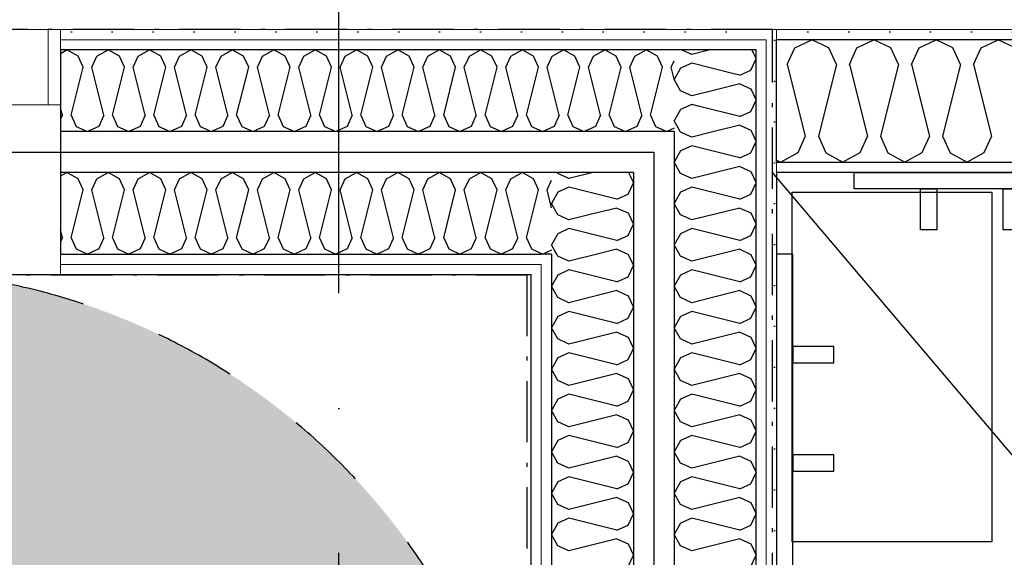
# Model space of a CAD drawing. Header units: millimetres. Extents: x -173281 to 144469, y -85977 to 83288.
# Tile 60 of 88: x -71763 to -70560, y -41433 to -40775. Entities that reach past the tile are written whole.
import ezdxf
from ezdxf.enums import TextEntityAlignment as Align

# ---------------------------------------------------------------- set-up
doc = ezdxf.new("R2010")
doc.units = ezdxf.units.MM
doc.header["$LTSCALE"] = 0.5
doc.header["$MEASUREMENT"] = 0
for name, pattern in [('Over snittplan', [260, 150, -50, 10, -50]), ('PLINE', [0]), ('Prikk & stiplet', [1340.555525, 705.555534, -352.777767, 0, -282.222223]), ('Stipling', [400, 200, -200])]:
    doc.linetypes.add(name, pattern=pattern)
doc.layers.add('234- Vinduer_ dører_ porter(Nye konstruksjoner)', color=7, linetype='Continuous', lineweight=0)
doc.layers.add('236- Innvendig kledning og overflate(Nye konstruksjoner)', color=7, linetype='Continuous', lineweight=0)
for name, color, linetype in [('24-- Innervegger (Skravur)(Nye konstruksjoner)', 7, 'Continuous'), ('24-- Innervegger(Nye konstruksjoner)', 7, 'Continuous'), ('244- Vinduer_ dører_ foldevegger(Nye konstruksjoner)', 7, 'Continuous'), ('255- Gulvoverflate(Nye konstruksjoner)', 7, 'Continuous'), ('255- Gulvoverflate(Polylinje)(Nye konstruksjoner)', 7, 'Continuous'), ('256- Faste himlinger og overflatebehandling(Nye konstruksjoner)', 7, 'Continuous'), ('257- Systemhimlinger(Nye konstruksjoner)', 7, 'Continuous'), ('279- Annet fast inventar(Nye konstruksjoner)', 7, 'Continuous'), ('852- Snittmarkør', 7, 'Continuous'), ('862- M___Nettoareal(Nye konstruksjoner)', 7, 'Continuous'), ('862- M___Nettoareal(Polylinje)(Nye konstruksjoner)', 7, 'Continuous'), ('862- M___Nettoareal(Tekst)(Nye konstruksjoner)', 7, 'Continuous')]:
    doc.layers.add(name, color=color, linetype=linetype)
doc.styles.add('GENERATED_STYLE_1', font='arial.ttf')
doc.linetypes.add('Lydfuge betonggolv', pattern='A,0,[5,A-2607.111 Plan 1. etasje1.Shx,S=3.968254,R=0,X=0,Y=-3.46945e-18],-600,0', length=600)
pattern_1 = [(270, (0, 0), (86.60254, 0), [0, -50]), (270, (43.3, -25), (86.60254, 0), [0, -50])]
pattern_2 = [(180, (0, 0), (0, 86.60254), [0, -50]), (180, (-25, -43.3), (0, 86.60254), [0, -50])]
pattern_3 = [(0, (0, 0), (0, 86.60254), [0, -50]), (0, (25, 43.3), (0, 86.60254), [0, -50])]

# ---------------------------------------------------------------- blocks, each defined once
blk = doc.blocks.new('Song_kontor_A-126_130', base_point=(-72463.2, -42127.3))
at = {"layer": '862- M___Nettoareal(Polylinje)(Nye konstruksjoner)', "linetype": 'PLINE', "flags": 128}
blk.add_lwpolyline([(-71138.2, -43721.9), (-71138.2, -41086.9), (-73674.8, -41086.9), (-73274.2, -44899.1), (-71138.2, -44899.4)], close=True, dxfattribs=at)
at = {"layer": '862- M___Nettoareal(Tekst)(Nye konstruksjoner)', "style": 'GENERATED_STYLE_1'}
for tag, height, p in [('DUMMY_862', 150, (-72581, -41572.6)), ('ROOM_NAME', 150, (-72581, -42716.2)), ('DUMMY_861', 100, (-72738.2, -42316)), ('ROOM_NUMBER', 100, (-72738.2, -42704.8)), ('DUMMY_863', 100, (-72345.3, -42681.9))]:
    blk.add_attdef(tag, text='', height=height, rotation=90, dxfattribs=at).set_placement(p, align=Align.TOP_LEFT)
blk = doc.blocks.new('*X916')
at = {"layer": '24-- Innervegger (Skravur)(Nye konstruksjoner)', "linetype": 'PLINE'}
for p, q in [((-70941.9, -40817.6), (-70954.3, -40811.9)), ((-70919.3, -40811.9), (-70941.9, -40817.6)), ((-70868.3, -40811.9), (-70866.7, -40815.4)), ((-70941.9, -40828.2), (-70955.5, -40834.4)), ((-70891.9, -40840.7), (-70941.9, -40828.2)), ((-70955.5, -40834.4), (-70963.2, -40848.2)), ((-70955.5, -40862), (-70963.2, -40848.2)), ((-70941.9, -40868.2), (-70955.5, -40862)), ((-70911.9, -40860.7), (-70941.9, -40868.2)), ((-70955.5, -40885), (-70963.2, -40898.8)), ((-70941.9, -40878.8), (-70955.5, -40885)), ((-70932.4, -40881.2), (-70941.9, -40878.8)), ((-70958.4, -40907.2), (-70963.2, -40898.8))]:
    blk.add_line(p, q, dxfattribs=at)
blk = doc.blocks.new('*X917')
at = {"layer": '24-- Innervegger (Skravur)(Nye konstruksjoner)', "linetype": 'PLINE'}
for p, q in [((-71105.5, -40963.2), (-71106.1, -40961.9)), ((-71091.9, -40969.3), (-71105.5, -40963.2)), ((-71062.3, -40961.9), (-71091.9, -40969.3)), ((-71019.2, -40961.9), (-71017.2, -40966)), ((-71091.9, -40980), (-71105.5, -40986.1)), ((-71043.3, -40992.1), (-71091.9, -40980)), ((-71105.5, -40986.1), (-71113.2, -40999.9)), ((-71105.5, -41013.8), (-71113.2, -40999.9)), ((-71091.9, -41019.9), (-71105.5, -41013.8)), ((-71064.2, -41013), (-71091.9, -41019.9)), ((-71091.9, -41030.5), (-71105.5, -41036.7)), ((-71083.8, -41032.6), (-71091.9, -41030.5)), ((-71105.5, -41036.7), (-71113.2, -41050.5)), ((-71109.1, -41057.8), (-71113.2, -41050.5))]:
    blk.add_line(p, q, dxfattribs=at)
blk = doc.blocks.new('*X918')
at = {"layer": '24-- Innervegger (Skravur)(Nye konstruksjoner)', "linetype": 'PLINE'}
for p, q in [((-71017.2, -40966), (-71013.2, -40974.6)), ((-71019.7, -40988.5), (-71013.2, -40974.6)), ((-71033.2, -40994.6), (-71043.3, -40992.1)), ((-71033.2, -40994.6), (-71019.7, -40988.5)), ((-71033.2, -41005.3), (-71064.2, -41013)), ((-71033.2, -41005.3), (-71019.7, -41011.4)), ((-71019.7, -41011.4), (-71013.2, -41025.2)), ((-71033.2, -41045.2), (-71083.8, -41032.6)), ((-71019.7, -41039), (-71013.2, -41025.2)), ((-71033.2, -41045.2), (-71019.7, -41039)), ((-71033.2, -41055.8), (-71057.6, -41061.9)), ((-71033.2, -41055.8), (-71019.9, -41061.9)), ((-71106.8, -41061.9), (-71109.1, -41057.8))]:
    blk.add_line(p, q, dxfattribs=at)
blk = doc.blocks.new('*X919')
at = {"layer": '24-- Innervegger (Skravur)(Nye konstruksjoner)', "linetype": 'PLINE'}
for p, q in [((-71105.5, -41064.3), (-71106.8, -41061.9)), ((-71091.9, -41070.5), (-71105.5, -41064.3)), ((-71057.6, -41061.9), (-71091.9, -41070.5)), ((-71019.9, -41061.9), (-71019.7, -41062)), ((-71019.7, -41062), (-71013.2, -41075.8)), ((-71019.7, -41089.6), (-71013.2, -41075.8)), ((-71105.5, -41087.3), (-71113.2, -41101.1)), ((-71091.9, -41081.1), (-71105.5, -41087.3)), ((-71033.2, -41095.8), (-71091.9, -41081.1)), ((-71033.2, -41095.8), (-71019.7, -41089.6)), ((-71105.5, -41114.9), (-71113.2, -41101.1)), ((-71091.9, -41121.1), (-71105.5, -41114.9)), ((-71033.2, -41106.4), (-71091.9, -41121.1)), ((-71033.2, -41106.4), (-71019.7, -41112.6)), ((-71019.7, -41112.6), (-71013.2, -41126.4)), ((-71019.7, -41140.2), (-71013.2, -41126.4)), ((-71105.5, -41137.9), (-71113.2, -41151.7)), ((-71091.9, -41131.7), (-71105.5, -41137.9)), ((-71033.2, -41146.4), (-71091.9, -41131.7)), ((-71033.2, -41146.4), (-71019.7, -41140.2)), ((-71105.5, -41165.5), (-71113.2, -41151.7)), ((-71033.2, -41157), (-71091.9, -41171.7)), ((-71033.2, -41157), (-71019.7, -41163.2)), ((-71019.7, -41163.2), (-71013.2, -41177)), ((-71091.9, -41171.7), (-71105.5, -41165.5)), ((-71019.7, -41190.8), (-71013.2, -41177)), ((-71105.5, -41188.5), (-71113.2, -41202.3)), ((-71091.9, -41182.3), (-71105.5, -41188.5)), ((-71033.2, -41197), (-71091.9, -41182.3)), ((-71033.2, -41197), (-71019.7, -41190.8)), ((-71105.5, -41216.1), (-71113.2, -41202.3)), ((-71033.2, -41207.6), (-71091.9, -41222.3)), ((-71033.2, -41207.6), (-71019.7, -41213.8)), ((-71091.9, -41222.3), (-71105.5, -41216.1)), ((-71019.7, -41213.8), (-71013.2, -41227.6)), ((-71091.9, -41232.9), (-71105.5, -41239.1)), ((-71033.2, -41247.6), (-71091.9, -41232.9)), ((-71019.7, -41241.4), (-71013.2, -41227.6)), ((-71105.5, -41239.1), (-71113.2, -41252.9)), ((-71033.2, -41247.6), (-71019.7, -41241.4)), ((-71105.5, -41266.7), (-71113.2, -41252.9)), ((-71033.2, -41258.2), (-71091.9, -41272.8)), ((-71033.2, -41258.2), (-71019.7, -41264.3)), ((-71091.9, -41272.8), (-71105.5, -41266.7)), ((-71019.7, -41264.3), (-71013.2, -41278.2)), ((-71091.9, -41283.5), (-71105.5, -41289.6)), ((-71033.2, -41298.1), (-71091.9, -41283.5)), ((-71019.7, -41292), (-71013.2, -41278.2)), ((-71105.5, -41289.6), (-71113.2, -41303.5)), ((-71033.2, -41298.1), (-71019.7, -41292)), ((-71105.5, -41317.3), (-71113.2, -41303.5)), ((-71033.2, -41308.8), (-71091.9, -41323.4)), ((-71033.2, -41308.8), (-71019.7, -41314.9)), ((-71091.9, -41323.4), (-71105.5, -41317.3)), ((-71019.7, -41314.9), (-71013.2, -41328.7)), ((-71019.7, -41342.6), (-71013.2, -41328.7)), ((-71105.5, -41340.2), (-71113.2, -41354)), ((-71091.9, -41334.1), (-71105.5, -41340.2)), ((-71033.2, -41348.7), (-71091.9, -41334.1)), ((-71033.2, -41348.7), (-71019.7, -41342.6)), ((-71105.5, -41367.9), (-71113.2, -41354)), ((-71091.9, -41374), (-71105.5, -41367.9)), ((-71033.2, -41359.4), (-71091.9, -41374)), ((-71033.2, -41359.4), (-71019.7, -41365.5)), ((-71019.7, -41365.5), (-71013.2, -41379.3)), ((-71019.7, -41393.1), (-71013.2, -41379.3)), ((-71105.5, -41390.8), (-71113.2, -41404.6)), ((-71091.9, -41384.6), (-71105.5, -41390.8)), ((-71033.2, -41399.3), (-71091.9, -41384.6)), ((-71033.2, -41399.3), (-71019.7, -41393.1)), ((-71105.5, -41418.4), (-71113.2, -41404.6)), ((-71033.2, -41409.9), (-71091.9, -41424.6)), ((-71033.2, -41409.9), (-71019.7, -41416.1)), ((-71019.7, -41416.1), (-71013.2, -41429.9)), ((-71091.9, -41424.6), (-71105.5, -41418.4)), ((-71019.7, -41443.7), (-71013.2, -41429.9))]:
    blk.add_line(p, q, dxfattribs=at)
blk = doc.blocks.new('*X920')
at = {"layer": '24-- Innervegger (Skravur)(Nye konstruksjoner)', "linetype": 'PLINE'}
for p, q in [((-70866.7, -40815.4), (-70863.2, -40822.9)), ((-70869.7, -40836.7), (-70863.2, -40822.9)), ((-70883.2, -40842.9), (-70869.7, -40836.7)), ((-70883.2, -40842.9), (-70891.9, -40840.7)), ((-70883.2, -40853.5), (-70911.9, -40860.7)), ((-70883.2, -40853.5), (-70869.7, -40859.7)), ((-70869.7, -40859.7), (-70863.2, -40873.5)), ((-70869.7, -40887.3), (-70863.2, -40873.5)), ((-70883.2, -40893.5), (-70932.4, -40881.2)), ((-70883.2, -40893.5), (-70869.7, -40887.3)), ((-70955.8, -40911.9), (-70958.4, -40907.2)), ((-70883.2, -40904.1), (-70914.6, -40911.9)), ((-70883.2, -40904.1), (-70869.7, -40910.2)), ((-70869.7, -40910.2), (-70868.9, -40911.9))]:
    blk.add_line(p, q, dxfattribs=at)
blk = doc.blocks.new('*X921')
at = {"layer": '24-- Innervegger (Skravur)(Nye konstruksjoner)', "linetype": 'PLINE'}
for p, q in [((-70955.5, -40912.6), (-70955.8, -40911.9)), ((-70914.6, -40911.9), (-70941.9, -40918.7)), ((-70868.9, -40911.9), (-70863.2, -40924.1)), ((-70941.9, -40918.7), (-70955.5, -40912.6)), ((-70869.7, -40937.9), (-70863.2, -40924.1)), ((-70955.5, -40935.5), (-70963.2, -40949.4)), ((-70941.9, -40929.4), (-70955.5, -40935.5)), ((-70883.2, -40944), (-70941.9, -40929.4)), ((-70883.2, -40944), (-70869.7, -40937.9)), ((-70955.5, -40963.2), (-70963.2, -40949.4)), ((-70883.2, -40954.7), (-70941.9, -40969.3)), ((-70883.2, -40954.7), (-70869.7, -40960.8)), ((-70941.9, -40969.3), (-70955.5, -40963.2)), ((-70869.7, -40960.8), (-70863.2, -40974.6)), ((-70941.9, -40980), (-70955.5, -40986.1)), ((-70883.2, -40994.6), (-70941.9, -40980)), ((-70869.7, -40988.5), (-70863.2, -40974.6)), ((-70955.5, -40986.1), (-70963.2, -40999.9)), ((-70883.2, -40994.6), (-70869.7, -40988.5)), ((-70955.5, -41013.8), (-70963.2, -40999.9)), ((-70883.2, -41005.3), (-70941.9, -41019.9)), ((-70883.2, -41005.3), (-70869.7, -41011.4)), ((-70941.9, -41019.9), (-70955.5, -41013.8)), ((-70869.7, -41011.4), (-70863.2, -41025.2)), ((-70941.9, -41030.5), (-70955.5, -41036.7)), ((-70883.2, -41045.2), (-70941.9, -41030.5)), ((-70869.7, -41039), (-70863.2, -41025.2)), ((-70955.5, -41036.7), (-70963.2, -41050.5)), ((-70883.2, -41045.2), (-70869.7, -41039)), ((-70955.5, -41064.3), (-70963.2, -41050.5)), ((-70883.2, -41055.8), (-70941.9, -41070.5)), ((-70883.2, -41055.8), (-70869.7, -41062)), ((-70941.9, -41070.5), (-70955.5, -41064.3)), ((-70869.7, -41062), (-70863.2, -41075.8)), ((-70869.7, -41089.6), (-70863.2, -41075.8)), ((-70955.5, -41087.3), (-70963.2, -41101.1)), ((-70941.9, -41081.1), (-70955.5, -41087.3)), ((-70883.2, -41095.8), (-70941.9, -41081.1)), ((-70883.2, -41095.8), (-70869.7, -41089.6)), ((-70955.5, -41114.9), (-70963.2, -41101.1)), ((-70941.9, -41121.1), (-70955.5, -41114.9)), ((-70883.2, -41106.4), (-70941.9, -41121.1)), ((-70883.2, -41106.4), (-70869.7, -41112.6)), ((-70869.7, -41112.6), (-70863.2, -41126.4)), ((-70869.7, -41140.2), (-70863.2, -41126.4)), ((-70955.5, -41137.9), (-70963.2, -41151.7)), ((-70941.9, -41131.7), (-70955.5, -41137.9)), ((-70883.2, -41146.4), (-70941.9, -41131.7)), ((-70883.2, -41146.4), (-70869.7, -41140.2)), ((-70955.5, -41165.5), (-70963.2, -41151.7)), ((-70883.2, -41157), (-70941.9, -41171.7)), ((-70883.2, -41157), (-70869.7, -41163.2)), ((-70869.7, -41163.2), (-70863.2, -41177)), ((-70941.9, -41171.7), (-70955.5, -41165.5)), ((-70869.7, -41190.8), (-70863.2, -41177)), ((-70955.5, -41188.5), (-70963.2, -41202.3)), ((-70941.9, -41182.3), (-70955.5, -41188.5)), ((-70883.2, -41197), (-70941.9, -41182.3)), ((-70883.2, -41197), (-70869.7, -41190.8)), ((-70955.5, -41216.1), (-70963.2, -41202.3)), ((-70883.2, -41207.6), (-70941.9, -41222.3)), ((-70883.2, -41207.6), (-70869.7, -41213.8)), ((-70941.9, -41222.3), (-70955.5, -41216.1)), ((-70869.7, -41213.8), (-70863.2, -41227.6)), ((-70941.9, -41232.9), (-70955.5, -41239.1)), ((-70883.2, -41247.6), (-70941.9, -41232.9)), ((-70869.7, -41241.4), (-70863.2, -41227.6)), ((-70955.5, -41239.1), (-70963.2, -41252.9)), ((-70883.2, -41247.6), (-70869.7, -41241.4)), ((-70955.5, -41266.7), (-70963.2, -41252.9)), ((-70883.2, -41258.2), (-70941.9, -41272.8)), ((-70883.2, -41258.2), (-70869.7, -41264.3)), ((-70941.9, -41272.8), (-70955.5, -41266.7)), ((-70869.7, -41264.3), (-70863.2, -41278.2)), ((-70941.9, -41283.5), (-70955.5, -41289.6)), ((-70883.2, -41298.1), (-70941.9, -41283.5)), ((-70869.7, -41292), (-70863.2, -41278.2)), ((-70955.5, -41289.6), (-70963.2, -41303.5)), ((-70883.2, -41298.1), (-70869.7, -41292)), ((-70955.5, -41317.3), (-70963.2, -41303.5)), ((-70883.2, -41308.8), (-70941.9, -41323.4)), ((-70883.2, -41308.8), (-70869.7, -41314.9)), ((-70941.9, -41323.4), (-70955.5, -41317.3)), ((-70869.7, -41314.9), (-70863.2, -41328.7)), ((-70869.7, -41342.6), (-70863.2, -41328.7)), ((-70955.5, -41340.2), (-70963.2, -41354)), ((-70941.9, -41334.1), (-70955.5, -41340.2)), ((-70883.2, -41348.7), (-70941.9, -41334.1)), ((-70883.2, -41348.7), (-70869.7, -41342.6)), ((-70955.5, -41367.9), (-70963.2, -41354)), ((-70941.9, -41374), (-70955.5, -41367.9)), ((-70883.2, -41359.4), (-70941.9, -41374)), ((-70883.2, -41359.4), (-70869.7, -41365.5)), ((-70869.7, -41365.5), (-70863.2, -41379.3)), ((-70869.7, -41393.1), (-70863.2, -41379.3)), ((-70955.5, -41390.8), (-70963.2, -41404.6)), ((-70941.9, -41384.6), (-70955.5, -41390.8)), ((-70883.2, -41399.3), (-70941.9, -41384.6)), ((-70883.2, -41399.3), (-70869.7, -41393.1)), ((-70955.5, -41418.4), (-70963.2, -41404.6)), ((-70883.2, -41409.9), (-70941.9, -41424.6)), ((-70883.2, -41409.9), (-70869.7, -41416.1)), ((-70869.7, -41416.1), (-70863.2, -41429.9)), ((-70941.9, -41424.6), (-70955.5, -41418.4)), ((-70869.7, -41443.7), (-70863.2, -41429.9))]:
    blk.add_line(p, q, dxfattribs=at)
blk = doc.blocks.new('*X923')
at = {"layer": '24-- Innervegger (Skravur)(Nye konstruksjoner)', "linetype": 'PLINE'}
for p, q in [((-71713.2, -40816.1), (-71705.6, -40811.9)), ((-71691.8, -40819.6), (-71705.6, -40811.9)), ((-71668.9, -40819.6), (-71655, -40811.9)), ((-71641.2, -40819.6), (-71655, -40811.9)), ((-71618.3, -40819.6), (-71604.5, -40811.9)), ((-71590.6, -40819.6), (-71604.5, -40811.9)), ((-71567.7, -40819.6), (-71553.9, -40811.9)), ((-71540.1, -40819.6), (-71553.9, -40811.9)), ((-71517.1, -40819.6), (-71503.3, -40811.9)), ((-71489.5, -40819.6), (-71503.3, -40811.9)), ((-71466.5, -40819.6), (-71452.7, -40811.9)), ((-71438.9, -40819.6), (-71452.7, -40811.9)), ((-71415.9, -40819.6), (-71402.1, -40811.9)), ((-71388.3, -40819.6), (-71402.1, -40811.9)), ((-71365.3, -40819.6), (-71351.5, -40811.9)), ((-71337.7, -40819.6), (-71351.5, -40811.9)), ((-71314.8, -40819.6), (-71300.9, -40811.9)), ((-71287.1, -40819.6), (-71300.9, -40811.9)), ((-71264.2, -40819.6), (-71250.4, -40811.9)), ((-71236.5, -40819.6), (-71250.4, -40811.9)), ((-71213.6, -40819.6), (-71199.8, -40811.9)), ((-71186, -40819.6), (-71199.8, -40811.9)), ((-71163, -40819.6), (-71149.2, -40811.9)), ((-71135.4, -40819.6), (-71149.2, -40811.9)), ((-71112.4, -40819.6), (-71098.6, -40811.9)), ((-71084.8, -40819.6), (-71098.6, -40811.9)), ((-71061.8, -40819.6), (-71048, -40811.9)), ((-71034.2, -40819.6), (-71048, -40811.9)), ((-71011.2, -40819.6), (-70997.4, -40811.9)), ((-70983.6, -40819.6), (-70997.4, -40811.9)), ((-71685.7, -40833.2), (-71691.8, -40819.6)), ((-71675, -40833.2), (-71668.9, -40819.6)), ((-71635.1, -40833.2), (-71641.2, -40819.6)), ((-71624.4, -40833.2), (-71618.3, -40819.6)), ((-71584.5, -40833.2), (-71590.6, -40819.6)), ((-71573.9, -40833.2), (-71567.7, -40819.6)), ((-71533.9, -40833.2), (-71540.1, -40819.6)), ((-71523.3, -40833.2), (-71517.1, -40819.6)), ((-71483.3, -40833.2), (-71489.5, -40819.6)), ((-71472.7, -40833.2), (-71466.5, -40819.6)), ((-71432.7, -40833.2), (-71438.9, -40819.6)), ((-71422.1, -40833.2), (-71415.9, -40819.6)), ((-71382.1, -40833.2), (-71388.3, -40819.6)), ((-71371.5, -40833.2), (-71365.3, -40819.6)), ((-71331.6, -40833.2), (-71337.7, -40819.6)), ((-71320.9, -40833.2), (-71314.8, -40819.6)), ((-71281, -40833.2), (-71287.1, -40819.6)), ((-71270.3, -40833.2), (-71264.2, -40819.6)), ((-71230.4, -40833.2), (-71236.5, -40819.6)), ((-71219.8, -40833.2), (-71213.6, -40819.6)), ((-71179.8, -40833.2), (-71186, -40819.6)), ((-71169.2, -40833.2), (-71163, -40819.6)), ((-71129.2, -40833.2), (-71135.4, -40819.6)), ((-71118.6, -40833.2), (-71112.4, -40819.6)), ((-71078.6, -40833.2), (-71084.8, -40819.6)), ((-71068, -40833.2), (-71061.8, -40819.6)), ((-71028, -40833.2), (-71034.2, -40819.6)), ((-71017.4, -40833.2), (-71011.2, -40819.6)), ((-70977.4, -40833.2), (-70983.6, -40819.6)), ((-70966.8, -40833.2), (-70963.2, -40825.1)), ((-71700.3, -40891.8), (-71685.7, -40833.2)), ((-71660.4, -40891.8), (-71675, -40833.2)), ((-71649.7, -40891.8), (-71635.1, -40833.2)), ((-71609.8, -40891.8), (-71624.4, -40833.2)), ((-71599.1, -40891.8), (-71584.5, -40833.2)), ((-71559.2, -40891.8), (-71573.9, -40833.2)), ((-71548.6, -40891.8), (-71533.9, -40833.2)), ((-71508.6, -40891.8), (-71523.3, -40833.2)), ((-71498, -40891.8), (-71483.3, -40833.2)), ((-71458, -40891.8), (-71472.7, -40833.2)), ((-71447.4, -40891.8), (-71432.7, -40833.2)), ((-71407.4, -40891.8), (-71422.1, -40833.2)), ((-71396.8, -40891.8), (-71382.1, -40833.2)), ((-71356.8, -40891.8), (-71371.5, -40833.2)), ((-71346.2, -40891.8), (-71331.6, -40833.2)), ((-71306.3, -40891.8), (-71320.9, -40833.2)), ((-71295.6, -40891.8), (-71281, -40833.2)), ((-71255.7, -40891.8), (-71270.3, -40833.2)), ((-71245, -40891.8), (-71230.4, -40833.2)), ((-71205.1, -40891.8), (-71219.8, -40833.2)), ((-71194.5, -40891.8), (-71179.8, -40833.2)), ((-71154.5, -40891.8), (-71169.2, -40833.2)), ((-71143.9, -40891.8), (-71129.2, -40833.2)), ((-71103.9, -40891.8), (-71118.6, -40833.2)), ((-71093.3, -40891.8), (-71078.6, -40833.2)), ((-71053.3, -40891.8), (-71068, -40833.2)), ((-71042.7, -40891.8), (-71028, -40833.2)), ((-71002.7, -40891.8), (-71017.4, -40833.2)), ((-70992.1, -40891.8), (-70977.4, -40833.2)), ((-70963.2, -40847.8), (-70966.8, -40833.2)), ((-71710.9, -40891.8), (-71713.2, -40883)), ((-71710.9, -40891.8), (-71713.2, -40896.7)), ((-71700.3, -40891.8), (-71694.2, -40905.4)), ((-71660.4, -40891.8), (-71666.5, -40905.4)), ((-71649.7, -40891.8), (-71643.6, -40905.4)), ((-71609.8, -40891.8), (-71615.9, -40905.4)), ((-71599.1, -40891.8), (-71593, -40905.4)), ((-71559.2, -40891.8), (-71565.4, -40905.4)), ((-71548.6, -40891.8), (-71542.4, -40905.4)), ((-71508.6, -40891.8), (-71514.8, -40905.4)), ((-71498, -40891.8), (-71491.8, -40905.4)), ((-71458, -40891.8), (-71464.2, -40905.4)), ((-71447.4, -40891.8), (-71441.2, -40905.4)), ((-71407.4, -40891.8), (-71413.6, -40905.4)), ((-71396.8, -40891.8), (-71390.6, -40905.4)), ((-71356.8, -40891.8), (-71363, -40905.4)), ((-71346.2, -40891.8), (-71340.1, -40905.4)), ((-71306.3, -40891.8), (-71312.4, -40905.4)), ((-71295.6, -40891.8), (-71289.5, -40905.4)), ((-71255.7, -40891.8), (-71261.8, -40905.4)), ((-71245, -40891.8), (-71238.9, -40905.4)), ((-71205.1, -40891.8), (-71211.3, -40905.4)), ((-71194.5, -40891.8), (-71188.3, -40905.4)), ((-71154.5, -40891.8), (-71160.7, -40905.4)), ((-71143.9, -40891.8), (-71137.7, -40905.4)), ((-71103.9, -40891.8), (-71110.1, -40905.4)), ((-71093.3, -40891.8), (-71087.1, -40905.4)), ((-71053.3, -40891.8), (-71059.5, -40905.4)), ((-71042.7, -40891.8), (-71036.5, -40905.4)), ((-71002.7, -40891.8), (-71008.9, -40905.4)), ((-70992.1, -40891.8), (-70986, -40905.4)), ((-71694.2, -40905.4), (-71680.3, -40911.9)), ((-71666.5, -40905.4), (-71680.3, -40911.9)), ((-71643.6, -40905.4), (-71629.8, -40911.9)), ((-71615.9, -40905.4), (-71629.8, -40911.9)), ((-71593, -40905.4), (-71579.2, -40911.9)), ((-71565.4, -40905.4), (-71579.2, -40911.9)), ((-71542.4, -40905.4), (-71528.6, -40911.9)), ((-71514.8, -40905.4), (-71528.6, -40911.9)), ((-71491.8, -40905.4), (-71478, -40911.9)), ((-71464.2, -40905.4), (-71478, -40911.9)), ((-71441.2, -40905.4), (-71427.4, -40911.9)), ((-71413.6, -40905.4), (-71427.4, -40911.9)), ((-71390.6, -40905.4), (-71376.8, -40911.9)), ((-71363, -40905.4), (-71376.8, -40911.9)), ((-71340.1, -40905.4), (-71326.2, -40911.9)), ((-71312.4, -40905.4), (-71326.2, -40911.9)), ((-71289.5, -40905.4), (-71275.7, -40911.9)), ((-71261.8, -40905.4), (-71275.7, -40911.9)), ((-71238.9, -40905.4), (-71225.1, -40911.9)), ((-71211.3, -40905.4), (-71225.1, -40911.9)), ((-71188.3, -40905.4), (-71174.5, -40911.9)), ((-71160.7, -40905.4), (-71174.5, -40911.9)), ((-71137.7, -40905.4), (-71123.9, -40911.9)), ((-71110.1, -40905.4), (-71123.9, -40911.9)), ((-71087.1, -40905.4), (-71073.3, -40911.9)), ((-71059.5, -40905.4), (-71073.3, -40911.9)), ((-71036.5, -40905.4), (-71022.7, -40911.9)), ((-71008.9, -40905.4), (-71022.7, -40911.9)), ((-70986, -40905.4), (-70972.1, -40911.9)), ((-70963.2, -40907.7), (-70972.1, -40911.9))]:
    blk.add_line(p, q, dxfattribs=at)
blk = doc.blocks.new('*X927')
at = {"layer": '24-- Innervegger (Skravur)(Nye konstruksjoner)', "linetype": 'PLINE'}
for p, q in [((-71713.2, -40966.1), (-71705.6, -40961.9)), ((-71691.8, -40969.6), (-71705.6, -40961.9)), ((-71685.7, -40983.2), (-71691.8, -40969.6)), ((-71675, -40983.2), (-71668.9, -40969.6)), ((-71668.9, -40969.6), (-71655, -40961.9)), ((-71641.2, -40969.6), (-71655, -40961.9)), ((-71635.1, -40983.2), (-71641.2, -40969.6)), ((-71624.4, -40983.2), (-71618.3, -40969.6)), ((-71618.3, -40969.6), (-71604.5, -40961.9)), ((-71590.6, -40969.6), (-71604.5, -40961.9)), ((-71584.5, -40983.2), (-71590.6, -40969.6)), ((-71573.9, -40983.2), (-71567.7, -40969.6)), ((-71567.7, -40969.6), (-71553.9, -40961.9)), ((-71540.1, -40969.6), (-71553.9, -40961.9)), ((-71533.9, -40983.2), (-71540.1, -40969.6)), ((-71523.3, -40983.2), (-71517.1, -40969.6)), ((-71517.1, -40969.6), (-71503.3, -40961.9)), ((-71489.5, -40969.6), (-71503.3, -40961.9)), ((-71483.3, -40983.2), (-71489.5, -40969.6)), ((-71472.7, -40983.2), (-71466.5, -40969.6)), ((-71466.5, -40969.6), (-71452.7, -40961.9)), ((-71438.9, -40969.6), (-71452.7, -40961.9)), ((-71432.7, -40983.2), (-71438.9, -40969.6)), ((-71422.1, -40983.2), (-71415.9, -40969.6)), ((-71415.9, -40969.6), (-71402.1, -40961.9)), ((-71388.3, -40969.6), (-71402.1, -40961.9)), ((-71382.1, -40983.2), (-71388.3, -40969.6)), ((-71371.5, -40983.2), (-71365.3, -40969.6)), ((-71365.3, -40969.6), (-71351.5, -40961.9)), ((-71337.7, -40969.6), (-71351.5, -40961.9)), ((-71331.6, -40983.2), (-71337.7, -40969.6)), ((-71320.9, -40983.2), (-71314.8, -40969.6)), ((-71314.8, -40969.6), (-71300.9, -40961.9)), ((-71287.1, -40969.6), (-71300.9, -40961.9)), ((-71281, -40983.2), (-71287.1, -40969.6)), ((-71270.3, -40983.2), (-71264.2, -40969.6)), ((-71264.2, -40969.6), (-71250.4, -40961.9)), ((-71236.5, -40969.6), (-71250.4, -40961.9)), ((-71230.4, -40983.2), (-71236.5, -40969.6)), ((-71219.8, -40983.2), (-71213.6, -40969.6)), ((-71213.6, -40969.6), (-71199.8, -40961.9)), ((-71186, -40969.6), (-71199.8, -40961.9)), ((-71179.8, -40983.2), (-71186, -40969.6)), ((-71169.2, -40983.2), (-71163, -40969.6)), ((-71163, -40969.6), (-71149.2, -40961.9)), ((-71135.4, -40969.6), (-71149.2, -40961.9)), ((-71129.2, -40983.2), (-71135.4, -40969.6)), ((-71118.6, -40983.2), (-71113.2, -40971.3)), ((-71700.3, -41041.8), (-71685.7, -40983.2)), ((-71660.4, -41041.8), (-71675, -40983.2)), ((-71649.7, -41041.8), (-71635.1, -40983.2)), ((-71609.8, -41041.8), (-71624.4, -40983.2)), ((-71599.1, -41041.8), (-71584.5, -40983.2)), ((-71559.2, -41041.8), (-71573.9, -40983.2)), ((-71548.6, -41041.8), (-71533.9, -40983.2)), ((-71508.6, -41041.8), (-71523.3, -40983.2)), ((-71498, -41041.8), (-71483.3, -40983.2)), ((-71458, -41041.8), (-71472.7, -40983.2)), ((-71447.4, -41041.8), (-71432.7, -40983.2)), ((-71407.4, -41041.8), (-71422.1, -40983.2)), ((-71396.8, -41041.8), (-71382.1, -40983.2)), ((-71356.8, -41041.8), (-71371.5, -40983.2)), ((-71346.2, -41041.8), (-71331.6, -40983.2)), ((-71306.3, -41041.8), (-71320.9, -40983.2)), ((-71295.6, -41041.8), (-71281, -40983.2)), ((-71255.7, -41041.8), (-71270.3, -40983.2)), ((-71245, -41041.8), (-71230.4, -40983.2)), ((-71205.1, -41041.8), (-71219.8, -40983.2)), ((-71194.5, -41041.8), (-71179.8, -40983.2)), ((-71154.5, -41041.8), (-71169.2, -40983.2)), ((-71143.9, -41041.8), (-71129.2, -40983.2)), ((-71113.2, -41004.9), (-71118.6, -40983.2)), ((-71710.9, -41041.8), (-71713.2, -41033)), ((-71710.9, -41041.8), (-71713.2, -41046.7)), ((-71700.3, -41041.8), (-71694.2, -41055.4)), ((-71660.4, -41041.8), (-71666.5, -41055.4)), ((-71649.7, -41041.8), (-71643.6, -41055.4)), ((-71609.8, -41041.8), (-71615.9, -41055.4)), ((-71599.1, -41041.8), (-71593, -41055.4)), ((-71559.2, -41041.8), (-71565.4, -41055.4)), ((-71548.6, -41041.8), (-71542.4, -41055.4)), ((-71508.6, -41041.8), (-71514.8, -41055.4)), ((-71498, -41041.8), (-71491.8, -41055.4)), ((-71458, -41041.8), (-71464.2, -41055.4)), ((-71447.4, -41041.8), (-71441.2, -41055.4)), ((-71407.4, -41041.8), (-71413.6, -41055.4)), ((-71396.8, -41041.8), (-71390.6, -41055.4)), ((-71356.8, -41041.8), (-71363, -41055.4)), ((-71346.2, -41041.8), (-71340.1, -41055.4)), ((-71306.3, -41041.8), (-71312.4, -41055.4)), ((-71295.6, -41041.8), (-71289.5, -41055.4)), ((-71255.7, -41041.8), (-71261.8, -41055.4)), ((-71245, -41041.8), (-71238.9, -41055.4)), ((-71205.1, -41041.8), (-71211.3, -41055.4)), ((-71194.5, -41041.8), (-71188.3, -41055.4)), ((-71154.5, -41041.8), (-71160.7, -41055.4)), ((-71143.9, -41041.8), (-71137.7, -41055.4)), ((-71694.2, -41055.4), (-71680.3, -41061.9)), ((-71666.5, -41055.4), (-71680.3, -41061.9)), ((-71643.6, -41055.4), (-71629.8, -41061.9)), ((-71615.9, -41055.4), (-71629.8, -41061.9)), ((-71593, -41055.4), (-71579.2, -41061.9)), ((-71565.4, -41055.4), (-71579.2, -41061.9)), ((-71542.4, -41055.4), (-71528.6, -41061.9)), ((-71514.8, -41055.4), (-71528.6, -41061.9)), ((-71491.8, -41055.4), (-71478, -41061.9)), ((-71464.2, -41055.4), (-71478, -41061.9)), ((-71441.2, -41055.4), (-71427.4, -41061.9)), ((-71413.6, -41055.4), (-71427.4, -41061.9)), ((-71390.6, -41055.4), (-71376.8, -41061.9)), ((-71363, -41055.4), (-71376.8, -41061.9)), ((-71340.1, -41055.4), (-71326.2, -41061.9)), ((-71312.4, -41055.4), (-71326.2, -41061.9)), ((-71289.5, -41055.4), (-71275.7, -41061.9)), ((-71261.8, -41055.4), (-71275.7, -41061.9)), ((-71238.9, -41055.4), (-71225.1, -41061.9)), ((-71211.3, -41055.4), (-71225.1, -41061.9)), ((-71188.3, -41055.4), (-71174.5, -41061.9)), ((-71160.7, -41055.4), (-71174.5, -41061.9)), ((-71137.7, -41055.4), (-71123.9, -41061.9)), ((-71113.2, -41056.8), (-71123.9, -41061.9))]:
    blk.add_line(p, q, dxfattribs=at)
blk = doc.blocks.new('Dør[45]')
at = {"layer": '234- Vinduer_ dører_ porter(Nye konstruksjoner)', "linetype": 'PLINE'}
for p, q in [((-71713.2, -40786.9), (-72733.2, -40786.9)), ((-71778.2, -40786.9), (-71728.2, -40786.9)), ((-71728.2, -40786.9), (-71713.2, -40786.9)), ((-71728.2, -40786.9), (-71728.2, -40878.9)), ((-71713.2, -40786.9), (-71713.2, -40878.9)), ((-71728.2, -40878.9), (-71778.2, -40878.9)), ((-71728.2, -40878.9), (-71713.2, -40878.9)), ((-71713.2, -41086.9), (-72733.2, -41086.9))]:
    blk.add_line(p, q, dxfattribs=at)
at = {"layer": '236- Innvendig kledning og overflate(Nye konstruksjoner)', "linetype": 'PLINE'}
for p, q in [((-71713.2, -40786.9), (-71713.2, -40799.4)), ((-71713.2, -40786.9), (-71713.2, -40799.4)), ((-71713.2, -40799.4), (-71713.2, -40811.9)), ((-71713.2, -40799.4), (-71713.2, -40811.9)), ((-71713.2, -41061.9), (-71713.2, -41074.4)), ((-71713.2, -41074.4), (-71713.2, -41086.9))]:
    blk.add_line(p, q, dxfattribs=at)
at = {"layer": '244- Vinduer_ dører_ foldevegger(Nye konstruksjoner)', "linetype": 'PLINE'}
for p, q in [((-71713.2, -40811.9), (-71713.2, -40878.9)), ((-71713.2, -40811.9), (-71713.2, -40878.9)), ((-71713.2, -40878.9), (-71713.2, -40911.9)), ((-71713.2, -40911.9), (-71713.2, -40961.9)), ((-71713.2, -40961.9), (-71713.2, -41061.9))]:
    blk.add_line(p, q, dxfattribs=at)
blk = doc.blocks.new('*X930')
at = {"layer": '24-- Innervegger (Skravur)(Nye konstruksjoner)', "linetype": 'PLINE'}
for p, q in [((-70815.8, -40809.2), (-70795.1, -40799.4)), ((-70774.4, -40809.2), (-70795.1, -40799.4)), ((-70739.9, -40809.2), (-70719.2, -40799.4)), ((-70698.5, -40809.2), (-70719.2, -40799.4)), ((-70664, -40809.2), (-70643.3, -40799.4)), ((-70622.6, -40809.2), (-70643.3, -40799.4)), ((-70588.2, -40809.2), (-70567.4, -40799.4)), ((-70546.7, -40809.2), (-70567.4, -40799.4)), ((-70825.1, -40829.6), (-70815.8, -40809.2)), ((-70765.1, -40829.6), (-70774.4, -40809.2)), ((-70749.2, -40829.6), (-70739.9, -40809.2)), ((-70689.2, -40829.6), (-70698.5, -40809.2)), ((-70673.3, -40829.6), (-70664, -40809.2)), ((-70613.4, -40829.6), (-70622.6, -40809.2)), ((-70597.4, -40829.6), (-70588.2, -40809.2)), ((-70825.1, -40829.6), (-70803.1, -40917.5)), ((-70765.1, -40829.6), (-70787.1, -40917.5)), ((-70749.2, -40829.6), (-70727.2, -40917.5)), ((-70689.2, -40829.6), (-70711.2, -40917.5)), ((-70673.3, -40829.6), (-70651.3, -40917.5)), ((-70613.4, -40829.6), (-70635.4, -40917.5)), ((-70597.4, -40829.6), (-70575.4, -40917.5)), ((-70803.1, -40917.5), (-70812.3, -40937.9)), ((-70787.1, -40917.5), (-70777.9, -40937.9)), ((-70727.2, -40917.5), (-70736.4, -40937.9)), ((-70711.2, -40917.5), (-70702, -40937.9)), ((-70651.3, -40917.5), (-70660.5, -40937.9)), ((-70635.4, -40917.5), (-70626.1, -40937.9)), ((-70575.4, -40917.5), (-70584.7, -40937.9)), ((-70838.2, -40946.6), (-70833, -40949.4)), ((-70812.3, -40937.9), (-70833, -40949.4)), ((-70777.9, -40937.9), (-70757.1, -40949.4)), ((-70736.4, -40937.9), (-70757.1, -40949.4)), ((-70702, -40937.9), (-70681.3, -40949.4)), ((-70660.5, -40937.9), (-70681.3, -40949.4)), ((-70626.1, -40937.9), (-70605.4, -40949.4)), ((-70584.7, -40937.9), (-70605.4, -40949.4))]:
    blk.add_line(p, q, dxfattribs=at)
blk = doc.blocks.new('Knagger[141]', base_point=(-69693.2, -40961.9))
at = {"layer": '279- Annet fast inventar(Nye konstruksjoner)', "linetype": 'PLINE', "flags": 128}
for points in [[(-68643.2, -40981.9), (-70743.2, -40981.9), (-70743.2, -40961.9), (-68643.2, -40961.9)], [(-70662.2, -41031.9), (-70662.2, -40981.9), (-70642.2, -40981.9), (-70642.2, -41031.9)], [(-70561.3, -41031.9), (-70561.3, -40981.9), (-70541.3, -40981.9), (-70541.3, -41031.9)]]:
    blk.add_lwpolyline(points, close=True, dxfattribs=at)
blk = doc.blocks.new('Skilt handikap[256]', base_point=(-72738.2, -42681.9))
at = {"layer": '279- Annet fast inventar(Nye konstruksjoner)', "linetype": 'Continuous'}
blk.add_hatch(color=256, dxfattribs=at).paths.add_polyline_path([(-71138.2, -41881.9, 1), (-72738.2, -41881.9, 1)])
at = {"layer": '279- Annet fast inventar(Nye konstruksjoner)', "linetype": 'Stipling', "flags": 128}
blk.add_lwpolyline([(-71138.2, -41881.9, 1), (-72738.2, -41881.9, 1)], format="xyb", close=True, dxfattribs=at)
blk = doc.blocks.new('Knagger[293]', base_point=(-70838.2, -42311.9))
at = {"layer": '279- Annet fast inventar(Nye konstruksjoner)', "linetype": 'PLINE', "flags": 128}
for points in [[(-70818.2, -43561.9), (-70818.2, -41061.9), (-70838.2, -41061.9), (-70838.2, -43561.9)], [(-70768.2, -41174.6), (-70818.2, -41174.6), (-70818.2, -41194.6), (-70768.2, -41194.6)], [(-70768.2, -41307.2), (-70818.2, -41307.2), (-70818.2, -41327.2), (-70768.2, -41327.2)]]:
    blk.add_lwpolyline(points, close=True, dxfattribs=at)
blk = doc.blocks.new('__141', base_point=(-66873.7, -42869.4))
at = {"layer": '255- Gulvoverflate(Polylinje)(Nye konstruksjoner)', "linetype": 'PLINE', "flags": 128}
blk.add_lwpolyline([(-65223.2, -43699.4), (-65223.2, -40961.9), (-70838.2, -40961.9), (-70838.2, -43699.4)], close=True, dxfattribs=at)

msp = doc.modelspace()

# ---------------------------------------------------------------- hatches: boundary and pattern name
at = {"layer": '24-- Innervegger (Skravur)(Nye konstruksjoner)', "linetype": 'Continuous'}
h = msp.add_hatch(dxfattribs=at)
h.set_pattern_fill('Gips', color=256, style=0, pattern_type=2)
h.set_pattern_definition(pattern_2)
h.paths.add_polyline_path([(-70850.7, -40786.9), (-71713.2, -40786.9), (-71713.2, -40799.4), (-70850.7, -40799.4)])
h = msp.add_hatch(dxfattribs=at)
h.set_pattern_fill('Gips', color=256, style=0, pattern_type=2)
h.set_pattern_definition(pattern_1)
h.paths.add_polyline_path([(-70850.7, -40799.4), (-70838.2, -40786.9), (-70850.7, -40786.9)])
h = msp.add_hatch(dxfattribs=at)
h.set_pattern_fill('Gips', color=256, style=0, pattern_type=2)
h.set_pattern_definition(pattern_1)
h.paths.add_polyline_path([(-70850.7, -40799.4), (-70838.2, -40799.4), (-70838.2, -40786.9)])
h = msp.add_hatch(dxfattribs=at)
h.set_pattern_fill('Gips', color=256, style=0, pattern_type=2)
h.set_pattern_definition(pattern_3)
h.paths.add_polyline_path([(-68523.2, -40786.9), (-70838.2, -40786.9), (-70838.2, -40799.4), (-68523.2, -40799.4)])
h = msp.add_hatch(dxfattribs=at)
h.set_pattern_fill('Gips', color=256, style=0, pattern_type=2)
h.set_pattern_definition(pattern_2)
h.paths.add_polyline_path([(-71713.2, -40811.9), (-70863.2, -40811.9), (-70863.2, -40799.4), (-71713.2, -40799.4)])
h = msp.add_hatch(dxfattribs=at)
h.set_pattern_fill('Gips', color=256, style=0, pattern_type=2)
h.set_pattern_definition(pattern_1)
h.paths.add_polyline_path([(-70863.2, -40799.4), (-70863.2, -40811.9), (-70850.7, -40799.4)])
h = msp.add_hatch(dxfattribs=at)
h.set_pattern_fill('Gips', color=256, style=0, pattern_type=2)
h.set_pattern_definition(pattern_1)
h.paths.add_polyline_path([(-70863.2, -40811.9), (-70850.7, -40811.9), (-70850.7, -40799.4)])
h = msp.add_hatch(dxfattribs=at)
h.set_pattern_fill('Gips', color=256, style=0, pattern_type=2)
h.set_pattern_definition(pattern_1)
h.paths.add_polyline_path([(-70838.2, -40799.4), (-70850.7, -40799.4), (-70850.7, -43721.9), (-70838.2, -43721.9)])
h = msp.add_hatch(dxfattribs=at)
h.set_pattern_fill('Gips', color=256, style=0, pattern_type=2)
h.set_pattern_definition(pattern_1)
h.paths.add_polyline_path([(-70850.7, -40811.9), (-70863.2, -40811.9), (-70863.2, -43721.9), (-70850.7, -43721.9)])
h = msp.add_hatch(dxfattribs=at)
h.set_pattern_fill('Gips', color=256, style=0, pattern_type=2)
h.set_pattern_definition(pattern_3)
h.paths.add_polyline_path([(-70838.2, -40961.9), (-68523.2, -40961.9), (-68523.2, -40949.4), (-70838.2, -40949.4)])
h = msp.add_hatch(dxfattribs=at)
h.set_pattern_fill('Gips', color=256, style=0, pattern_type=2)
h.set_pattern_definition(pattern_2)
h.paths.add_polyline_path([(-71713.2, -41074.4), (-71125.7, -41074.4), (-71125.7, -41061.9), (-71713.2, -41061.9)])
h = msp.add_hatch(dxfattribs=at)
h.set_pattern_fill('Gips', color=256, style=0, pattern_type=2)
h.set_pattern_definition(pattern_1)
h.paths.add_polyline_path([(-71125.7, -41074.4), (-71113.2, -41061.9), (-71125.7, -41061.9)])
h = msp.add_hatch(dxfattribs=at)
h.set_pattern_fill('Gips', color=256, style=0, pattern_type=2)
h.set_pattern_definition(pattern_1)
h.paths.add_polyline_path([(-71125.7, -41074.4), (-71113.2, -41074.4), (-71113.2, -41061.9)])
h = msp.add_hatch(dxfattribs=at)
h.set_pattern_fill('Gips', color=256, style=0, pattern_type=2)
h.set_pattern_definition(pattern_2)
h.paths.add_polyline_path([(-71713.2, -41074.4), (-71713.2, -41086.9), (-71138.2, -41086.9), (-71138.2, -41074.4)])
h = msp.add_hatch(dxfattribs=at)
h.set_pattern_fill('Gips', color=256, style=0, pattern_type=2)
h.set_pattern_definition(pattern_1)
h.paths.add_polyline_path([(-71138.2, -41086.9), (-71125.7, -41074.4), (-71138.2, -41074.4)])
h = msp.add_hatch(dxfattribs=at)
h.set_pattern_fill('Gips', color=256, style=0, pattern_type=2)
h.set_pattern_definition(pattern_1)
h.paths.add_polyline_path([(-71138.2, -41086.9), (-71125.7, -41086.9), (-71125.7, -41074.4)])
h = msp.add_hatch(dxfattribs=at)
h.set_pattern_fill('Gips', color=256, style=0, pattern_type=2)
h.set_pattern_definition(pattern_1)
h.paths.add_polyline_path([(-71125.7, -41074.4), (-71125.7, -43811.9), (-71113.2, -43811.9), (-71113.2, -41074.4)])
h = msp.add_hatch(dxfattribs=at)
h.set_pattern_fill('Gips', color=256, style=0, pattern_type=2)
h.set_pattern_definition(pattern_1)
h.paths.add_polyline_path([(-71138.2, -41086.9), (-71138.2, -43811.9), (-71125.7, -43811.9), (-71125.7, -41086.9)])

# ---------------------------------------------------------------- linework, layer by layer
at = {"layer": '236- Innvendig kledning og overflate(Nye konstruksjoner)', "linetype": 'PLINE'}
for p, q in [((-71713.2, -40786.9), (-71713.2, -40799.4)), ((-70863.2, -40799.4), (-71713.2, -40799.4)), ((-71713.2, -40799.4), (-71713.2, -40811.9)), ((-70850.7, -40799.4), (-70863.2, -40799.4)), ((-70850.7, -40811.9), (-70850.7, -40799.4)), ((-70850.7, -43721.9), (-70850.7, -40811.9)), ((-71713.2, -41061.9), (-71713.2, -41074.4)), ((-71713.2, -41074.4), (-71125.7, -41074.4)), ((-71713.2, -41074.4), (-71713.2, -41086.9)), ((-71125.7, -41074.4), (-71125.7, -43811.9))]:
    msp.add_line(p, q, dxfattribs=at)
at = {"layer": '236- Innvendig kledning og overflate(Nye konstruksjoner)', "linetype": 'PLINE', "flags": 128}
for points in [[(-70850.7, -40786.9), (-71713.2, -40786.9)], [(-70838.2, -40786.9), (-70850.7, -40786.9)], [(-70838.2, -43721.9), (-70838.2, -40786.9)], [(-68523.2, -40786.9), (-70838.2, -40786.9)], [(-70838.2, -40799.4), (-70838.2, -40786.9)], [(-70838.2, -40961.9), (-70838.2, -40949.4)], [(-70838.2, -40961.9), (-68523.2, -40961.9)], [(-71713.2, -41086.9), (-71138.2, -41086.9)], [(-71138.2, -41086.9), (-71138.2, -43811.9)]]:
    msp.add_lwpolyline(points, dxfattribs=at)
at = {"layer": '24-- Innervegger(Nye konstruksjoner)', "linetype": 'PLINE'}
for p, q in [((-68523.2, -40799.4), (-70838.2, -40799.4)), ((-70963.2, -40811.9), (-71713.2, -40811.9)), ((-71713.2, -40811.9), (-71713.2, -40878.9)), ((-70863.2, -40811.9), (-70963.2, -40811.9)), ((-70863.2, -40811.9), (-70963.2, -40811.9)), ((-70863.2, -40911.9), (-70863.2, -40811.9)), ((-71713.2, -40878.9), (-71713.2, -40911.9)), ((-71013.2, -40911.9), (-71713.2, -40911.9)), ((-71713.2, -40911.9), (-71713.2, -40961.9)), ((-70963.2, -40911.9), (-71013.2, -40911.9)), ((-70963.2, -40911.9), (-71013.2, -40911.9)), ((-70963.2, -40911.9), (-70963.2, -43721.9)), ((-70863.2, -43721.9), (-70863.2, -40911.9)), ((-70838.2, -40949.4), (-68523.2, -40949.4)), ((-71113.2, -40961.9), (-71713.2, -40961.9)), ((-71713.2, -40961.9), (-71713.2, -41061.9)), ((-71013.2, -40961.9), (-71113.2, -40961.9)), ((-71013.2, -40961.9), (-71113.2, -40961.9)), ((-71013.2, -40961.9), (-71013.2, -43726.9)), ((-71713.2, -41061.9), (-71125.7, -41061.9)), ((-71113.2, -41061.9), (-71125.7, -41061.9)), ((-71113.2, -41061.9), (-71125.7, -41061.9)), ((-71113.2, -41061.9), (-71113.2, -43811.9))]:
    msp.add_line(p, q, dxfattribs=at)
at = {"layer": '24-- Innervegger(Nye konstruksjoner)', "linetype": 'PLINE', "flags": 128}
msp.add_lwpolyline([(-70838.2, -40949.4), (-70838.2, -40799.4)], dxfattribs=at)
at = {"layer": '255- Gulvoverflate(Nye konstruksjoner)', "linetype": 'Lydfuge betonggolv'}
msp.add_lwpolyline([(-73841.4, -40936.9), (-70988.2, -40936.9), (-70988.2, -43721.9)], dxfattribs=at)
at = {"layer": '256- Faste himlinger og overflatebehandling(Nye konstruksjoner)', "linetype": 'Over snittplan', "flags": 128}
for points in [[(-70843.2, -40786.9), (-73706.4, -40786.9)], [(-70843.2, -43711.9), (-70843.2, -40786.9)], [(-73674.8, -41086.9), (-71143.2, -41086.9)], [(-71143.2, -41086.9), (-71143.2, -43761.9)]]:
    msp.add_lwpolyline(points, dxfattribs=at)
at = {"layer": '257- Systemhimlinger(Nye konstruksjoner)', "linetype": 'PLINE'}
msp.add_line((-68523.2, -43699.4), (-70843.2, -40961.9), dxfattribs=at)
at = {"layer": '257- Systemhimlinger(Nye konstruksjoner)', "linetype": 'PLINE', "flags": 128}
for points in [[(-70819.2, -40985.9), (-70575.2, -40985.9)], [(-70819.2, -41413.7), (-70819.2, -40985.9)], [(-70575.2, -40985.9), (-70575.2, -41413.7)], [(-70575.2, -41413.7), (-70819.2, -41413.7)]]:
    msp.add_lwpolyline(points, dxfattribs=at)
at = {"layer": '279- Annet fast inventar(Nye konstruksjoner)', "linetype": 'PLINE', "flags": 128}
msp.add_lwpolyline([(-68588.2, -41261.9), (-68588.2, -40961.9), (-70838.2, -40961.9), (-70838.2, -43611.9), (-70538.2, -43611.9), (-70538.2, -41261.9)], close=True, dxfattribs=at)
at = {"layer": '852- Snittmarkør', "linetype": 'Prikk & stiplet'}
msp.add_line((-71373.2, -49153.9), (-71373.2, 6068), dxfattribs=at)

# ---------------------------------------------------------------- block references
at = {"layer": '24-- Innervegger(Nye konstruksjoner)'}
for name in ['*X930', '*X923', '*X916', '*X920', '*X921', '*X927', '*X917', '*X918', '*X919']:
    msp.add_blockref(name, (0, 0), dxfattribs=at)
at = {"layer": '244- Vinduer_ dører_ foldevegger(Nye konstruksjoner)', "linetype": 'PLINE'}
msp.add_blockref('Dør[45]', (0, 0), dxfattribs=at)
at = {"layer": '255- Gulvoverflate(Nye konstruksjoner)', "linetype": 'Continuous'}
msp.add_blockref('__141', (-66873.7, -42869.4), dxfattribs=at)
at = {"layer": '279- Annet fast inventar(Nye konstruksjoner)', "linetype": 'PLINE'}
for name, p in [('Knagger[141]', (-69693.2, -40961.9)), ('Knagger[293]', (-70838.2, -42311.9)), ('Skilt handikap[256]', (-72738.2, -42681.9))]:
    msp.add_blockref(name, p, dxfattribs=at)
at = {"layer": '862- M___Nettoareal(Nye konstruksjoner)', "linetype": 'Continuous'}
msp.add_blockref('Song_kontor_A-126_130', (-72463.2, -42127.3), dxfattribs=at)

doc.saveas('drawing.dxf')
